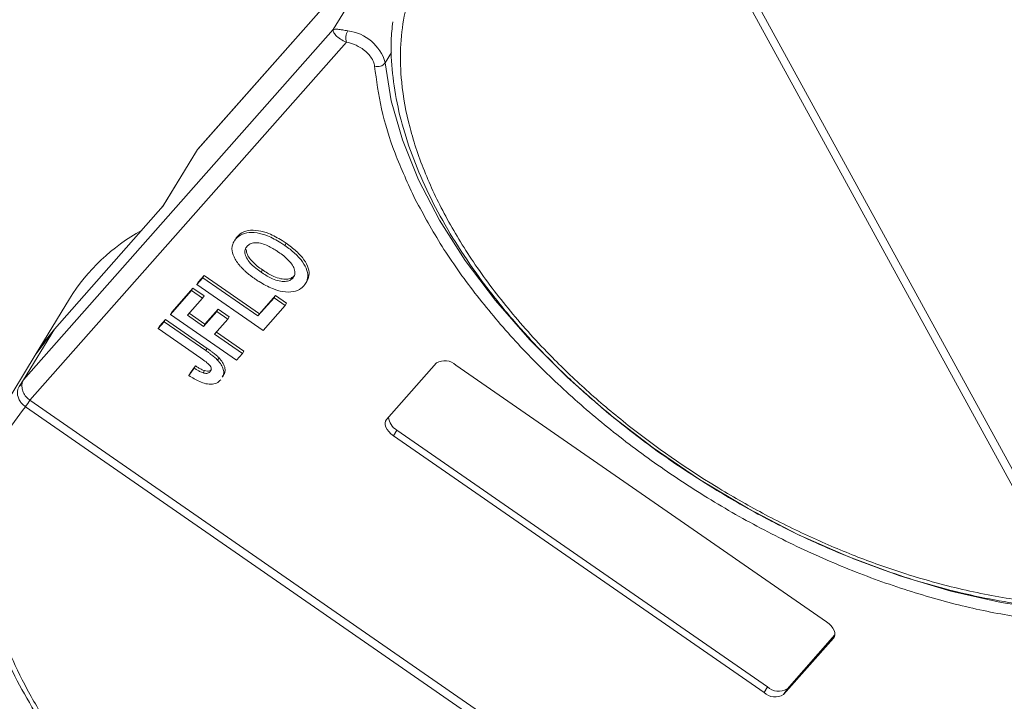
# Model space of a CAD drawing. Header units: millimetres. Extents: x 506 to 1981, y 649 to 1682.
# Tile 49 of 86: x 1284 to 1337, y 1526 to 1563. Entities that reach past the tile are written whole.
import ezdxf

# ---------------------------------------------------------------- set-up
doc = ezdxf.new("R2010")
doc.units = ezdxf.units.MM

msp = doc.modelspace()

# ---------------------------------------------------------------- linework, layer by layer
at = {"color": 7, "linetype": 'Continuous', "lineweight": 15}
for p, q in [((1293.542, 1556.04), (1310.393, 1575.114)), ((1310.424, 1575.156), (1293.573, 1556.082)), ((1341.44, 1531.238), (1319.024, 1572.21)), ((1319.406, 1572.419), (1341.822, 1531.447)), ((1302.602, 1565.339), (1300.921, 1562.577)), ((1300.921, 1562.577), (1284.07, 1543.503)), ((1284.417, 1542.39), (1301.648, 1561.894)), ((1303.766, 1560.769), (1304.11, 1561.336)), ((1293.48, 1555.956), (1291.64, 1552.932)), ((1291.675, 1552.971), (1293.542, 1556.04)), ((1293.48, 1555.956), (1293.542, 1556.04)), ((1293.542, 1556.04), (1293.573, 1556.082)), ((1285.75, 1546.265), (1291.675, 1552.971)), ((1295.709, 1551.309), (1295.634, 1551.187)), ((1295.515, 1551.018), (1295.507, 1551.006)), ((1295.582, 1551.128), (1295.553, 1551.081)), ((1298.37, 1550.94), (1298.295, 1550.817)), ((1293.578, 1548.814), (1293.905, 1549.184)), ((1293.905, 1549.184), (1293.83, 1549.061)), ((1293.905, 1549.184), (1296.908, 1547.102)), ((1297.003, 1549.367), (1297.077, 1549.49)), ((1298.808, 1549.168), (1298.733, 1549.046)), ((1293.503, 1548.691), (1293.83, 1549.061)), ((1293.578, 1548.814), (1293.503, 1548.691)), ((1297.107, 1546.193), (1293.503, 1548.691)), ((1293.83, 1549.061), (1296.833, 1546.979)), ((1299.493, 1548.883), (1299.568, 1549.006)), ((1292.065, 1547.063), (1293.22, 1548.37)), ((1292.14, 1547.186), (1293.295, 1548.493)), ((1293.295, 1548.493), (1293.22, 1548.37)), ((1293.22, 1548.37), (1293.821, 1547.954)), ((1293.295, 1548.493), (1293.895, 1548.077)), ((1293.895, 1548.077), (1293.821, 1547.954)), ((1296.908, 1547.102), (1297.779, 1548.089)), ((1297.779, 1548.089), (1297.705, 1547.966)), ((1297.779, 1548.089), (1298.38, 1547.672)), ((1286.576, 1547.922), (1284.709, 1544.853)), ((1293.821, 1547.954), (1292.993, 1547.017)), ((1296.833, 1546.979), (1297.705, 1547.966)), ((1298.305, 1547.549), (1297.107, 1546.193)), ((1297.705, 1547.966), (1298.305, 1547.549)), ((1298.305, 1547.549), (1298.38, 1547.672)), ((1292.14, 1547.186), (1292.065, 1547.063)), ((1295.669, 1544.565), (1292.065, 1547.063)), ((1292.993, 1547.017), (1293.87, 1546.408)), ((1293.088, 1547.125), (1293.945, 1546.531)), ((1293.87, 1546.408), (1294.589, 1547.222)), ((1293.945, 1546.531), (1294.664, 1547.345)), ((1294.664, 1547.345), (1294.589, 1547.222)), ((1294.589, 1547.222), (1295.19, 1546.806)), ((1294.664, 1547.345), (1295.265, 1546.928)), ((1296.908, 1547.102), (1296.833, 1546.979)), ((1291.39, 1546.298), (1291.717, 1546.668)), ((1291.464, 1546.421), (1291.791, 1546.791)), ((1291.791, 1546.791), (1291.717, 1546.668)), ((1291.717, 1546.668), (1293.988, 1545.094)), ((1291.791, 1546.791), (1294.063, 1545.216)), ((1293.945, 1546.531), (1293.87, 1546.408)), ((1295.19, 1546.806), (1294.471, 1545.992)), ((1295.265, 1546.928), (1295.19, 1546.806)), ((1284.07, 1543.503), (1285.75, 1546.265)), ((1284.709, 1544.853), (1285.75, 1546.265)), ((1291.464, 1546.421), (1291.39, 1546.298)), ((1293.722, 1544.682), (1291.39, 1546.298)), ((1294.471, 1545.992), (1295.995, 1544.935)), ((1294.567, 1546.1), (1296.07, 1545.058)), ((1294.063, 1545.216), (1293.988, 1545.094)), ((1295.995, 1544.935), (1295.669, 1544.565)), ((1295.995, 1544.935), (1296.07, 1545.058)), ((1284.709, 1544.853), (1282.897, 1541.876)), ((1294.711, 1544.699), (1294.636, 1544.577)), ((1303.827, 1541.342), (1306.547, 1544.421)), ((1293.356, 1544.14), (1293.075, 1543.738)), ((1293.15, 1543.86), (1293.075, 1543.738)), ((1293.15, 1543.86), (1293.431, 1544.262)), ((1293.431, 1544.262), (1293.356, 1544.14)), ((1293.923, 1544.002), (1293.849, 1543.879)), ((1307.607, 1544.306), (1327.786, 1530.317)), ((1283.86, 1543.198), (1284.07, 1543.503)), ((1294.905, 1543.646), (1294.979, 1543.769)), ((1284.418, 1542.389), (1331.259, 1509.917)), ((1284.169, 1542.04), (1284.167, 1542.041)), ((1331.009, 1509.567), (1284.169, 1542.04)), ((1304.395, 1540.765), (1304.208, 1540.458)), ((1304.395, 1540.765), (1324.573, 1526.776)), ((1324.386, 1526.469), (1304.208, 1540.458)), ((1328.167, 1529.433), (1325.447, 1526.354)), ((1325.634, 1526.661), (1328.241, 1529.613)), ((1328.221, 1529.522), (1328.167, 1529.433)), ((1324.573, 1526.776), (1324.386, 1526.469)), ((1325.634, 1526.661), (1325.447, 1526.354))]:
    msp.add_line(p, q, dxfattribs=at)
at = {"color": 7, "linetype": 'Continuous', "lineweight": 15, "flags": 128}
for points in [[(1339.954, 1530.978), (1337.289, 1531.374), (1334.554, 1531.99), (1331.781, 1532.82), (1328.997, 1533.855), (1326.231, 1535.084), (1323.515, 1536.495), (1320.875, 1538.072), (1318.34, 1539.798), (1315.937, 1541.656), (1313.69, 1543.626), (1311.625, 1545.687), (1309.762, 1547.817), (1308.121, 1549.993), (1306.72, 1552.194), (1305.573, 1554.395), (1304.693, 1556.573), (1304.088, 1558.705), (1303.766, 1560.769)], [(1284.709, 1544.853), (1285.17, 1545.544), (1285.75, 1546.265)], [(1304.208, 1540.458), (1304.074, 1540.563), (1303.958, 1540.679), (1303.865, 1540.8), (1303.798, 1540.924), (1303.76, 1541.044), (1303.752, 1541.157), (1303.775, 1541.258), (1303.827, 1541.342)], [(1327.786, 1530.317), (1327.92, 1530.212), (1328.036, 1530.097), (1328.129, 1529.975), (1328.196, 1529.851), (1328.234, 1529.731), (1328.242, 1529.618), (1328.219, 1529.517), (1328.167, 1529.433)]]:
    msp.add_lwpolyline(points, dxfattribs=at)
at = {"color": 7, "linetype": 'Continuous', "lineweight": 15}
for centre, radius, start, end in [((1302.411, 1562.116), 0.794, 150.2121, 196.251), ((1301.427, 1560.095), 2.434, 16.0927, 83.058), ((1303.349, 1561.079), 0.519, 251.1487, 323.3562), ((1295.644, 1542.284), 10.678, 118.8028, 148.1304), ((1307.002, 1543.667), 0.88, 46.5281, 121.1139), ((1283.829, 1542.942), 0.258, 54.61, 83.1615), ((1281.886, 1543.942), 2.969, 320.1892, 328.4863), ((1281.932, 1543.901), 2.91, 320.2234, 328.6895), ((1304.832, 1541.547), 0.896, 185.0002, 240.8046), ((1325.179, 1527.415), 0.88, 226.5281, 301.1139), ((1324.992, 1527.108), 0.88, 226.5281, 301.1139)]:
    msp.add_arc(centre, radius, start, end, dxfattribs=at)
for points, knots in [([(1341.44, 1531.238), (1340.476, 1531.297), (1338.519, 1531.418), (1335.373, 1531.997), (1332.34, 1532.817), (1329.497, 1533.82), (1326.888, 1534.924), (1324.297, 1536.209), (1320.911, 1538.149), (1317.713, 1540.379), (1314.82, 1542.811), (1312.643, 1544.886), (1310.539, 1547.21), (1308.627, 1549.742), (1307.081, 1552.255), (1305.882, 1554.76), (1305.036, 1557.268), (1304.618, 1559.554), (1304.553, 1561.579), (1304.756, 1563.344), (1305.224, 1565.003), (1306.206, 1567.042), (1307.699, 1568.766), (1309.638, 1570.117), (1311.443, 1571.014), (1313.644, 1571.713), (1316.229, 1572.161), (1318.102, 1572.194), (1319.024, 1572.21)], [0, 0, 0, 0, 0.038862, 0.078912, 0.1200677, 0.1522272, 0.1843815, 0.2172151, 0.2500433, 0.3156185, 0.347778, 0.3799323, 0.4210926, 0.4611415, 0.5, 0.5388632, 0.578912, 0.6200677, 0.6522272, 0.6843815, 0.7172151, 0.7500433, 0.8156185, 0.847778, 0.8799323, 0.9210926, 0.9611404, 1, 1, 1, 1]), ([(1301.648, 1561.894), (1301.534, 1561.946), (1301.291, 1562.056), (1301.054, 1562.265), (1300.92, 1562.455), (1300.92, 1562.536), (1300.921, 1562.577)], [0, 0, 0, 0, 0.23435, 0.498195, 0.748869, 1, 1, 1, 1]), ([(1300.921, 1562.577), (1300.991, 1562.594), (1301.1, 1562.62), (1301.413, 1562.563), (1301.625, 1562.527), (1301.721, 1562.511)], [0, 0, 0, 0, 0.4984129, 0.772928, 1, 1, 1, 1]), ([(1304.174, 1562.995), (1304.136, 1562.658), (1304.037, 1561.754), (1304.127, 1560.202), (1304.418, 1558.363), (1304.936, 1556.48), (1305.663, 1554.573), (1306.593, 1552.656), (1307.714, 1550.746), (1309.014, 1548.859), (1310.475, 1547.013), (1312.075, 1545.231), (1313.775, 1543.543), (1315.516, 1541.991), (1317.118, 1540.696), (1318.602, 1539.591), (1320.103, 1538.544), (1321.206, 1537.855), (1321.816, 1537.473)], [0, 0, 0, 0, 0.04157, 0.111425, 0.181343, 0.251234, 0.321027, 0.390661, 0.460062, 0.529153, 0.597797, 0.665722, 0.732344, 0.796145, 0.855223, 0.897404, 0.943271, 1, 1, 1, 1]), ([(1303.181, 1560.588), (1303.167, 1560.666), (1303.137, 1560.825), (1302.988, 1561.082), (1302.775, 1561.331), (1302.59, 1561.472), (1302.499, 1561.541)], [0, 0, 0, 0, 0.2455128, 0.5, 0.7544872, 1, 1, 1, 1]), ([(1305.399, 1553.326), (1305.007, 1554.17), (1304.232, 1555.837), (1303.49, 1558.278), (1303.284, 1559.818), (1303.181, 1560.588)], [0, 0, 0, 0, 0.3386059, 0.6692921, 1, 1, 1, 1]), ([(1339.902, 1530.358), (1338.906, 1530.492), (1336.915, 1530.759), (1333.788, 1531.517), (1330.596, 1532.535), (1327.369, 1533.836), (1324.187, 1535.385), (1321.124, 1537.144), (1318.219, 1539.081), (1315.499, 1541.17), (1312.974, 1543.399), (1310.66, 1545.758), (1308.596, 1548.223), (1306.788, 1550.767), (1305.862, 1552.473), (1305.399, 1553.326)], [0, 0, 0, 0, 0.07578, 0.151564, 0.229159, 0.30729, 0.385421, 0.463015, 0.538792, 0.614579, 0.690356, 0.766144, 0.843738, 0.921869, 1, 1, 1, 1]), ([(1295.583, 1551.128), (1295.59, 1551.142), (1295.611, 1551.182), (1295.652, 1551.243), (1295.69, 1551.287), (1295.709, 1551.309)], [0, 0, 0, 0, 0.214634, 0.60667, 1, 1, 1, 1]), ([(1295.634, 1551.187), (1295.682, 1551.236), (1295.83, 1551.384), (1296.192, 1551.539), (1296.754, 1551.534), (1297.409, 1551.345), (1297.922, 1551.07), (1298.223, 1550.866), (1298.295, 1550.817)], [0, 0, 0, 0, 0.101398, 0.306996, 0.506144, 0.685262, 0.924557, 1, 1, 1, 1]), ([(1295.709, 1551.309), (1295.757, 1551.359), (1295.904, 1551.507), (1296.267, 1551.662), (1296.828, 1551.656), (1297.483, 1551.467), (1297.997, 1551.193), (1298.298, 1550.989), (1298.37, 1550.94)], [0, 0, 0, 0, 0.101398, 0.306996, 0.506144, 0.685262, 0.924557, 1, 1, 1, 1]), ([(1295.417, 1550.683), (1295.42, 1550.719), (1295.427, 1550.792), (1295.455, 1550.887), (1295.489, 1550.972), (1295.53, 1551.048), (1295.577, 1551.12), (1295.615, 1551.164), (1295.634, 1551.187)], [0, 0, 0, 0, 0.185429, 0.37219, 0.527708, 0.683877, 0.841678, 1, 1, 1, 1]), ([(1297.003, 1549.367), (1296.908, 1549.435), (1296.668, 1549.608), (1296.364, 1549.892), (1296.162, 1550.209), (1296.1, 1550.474), (1296.148, 1550.659), (1296.216, 1550.745), (1296.239, 1550.775)], [0, 0, 0, 0, 0.158617, 0.400864, 0.573059, 0.745486, 0.912985, 1, 1, 1, 1]), ([(1296.239, 1550.775), (1296.29, 1550.823), (1296.394, 1550.918), (1296.646, 1550.981), (1296.96, 1550.957), (1297.373, 1550.818), (1297.704, 1550.628), (1297.911, 1550.487), (1297.951, 1550.459)], [0, 0, 0, 0, 0.160292, 0.321922, 0.490761, 0.657569, 0.933883, 1, 1, 1, 1]), ([(1298.295, 1550.817), (1298.39, 1550.749), (1298.677, 1550.545), (1299.09, 1550.17), (1299.434, 1549.689), (1299.575, 1549.235), (1299.52, 1548.876), (1299.39, 1548.704), (1299.334, 1548.63)], [0, 0, 0, 0, 0.101888, 0.307343, 0.492963, 0.678647, 0.860791, 1, 1, 1, 1]), ([(1298.37, 1550.94), (1298.465, 1550.872), (1298.751, 1550.667), (1299.165, 1550.292), (1299.506, 1549.813), (1299.656, 1549.361), (1299.593, 1549.123), (1299.563, 1549.008)], [0, 0, 0, 0, 0.119825, 0.361448, 0.579744, 0.798116, 1, 1, 1, 1]), ([(1295.859, 1549.702), (1295.793, 1549.785), (1295.661, 1549.951), (1295.488, 1550.268), (1295.414, 1550.518), (1295.417, 1550.666), (1295.417, 1550.683)], [0, 0, 0, 0, 0.250896, 0.502166, 0.940512, 1, 1, 1, 1]), ([(1297.077, 1549.49), (1296.982, 1549.558), (1296.743, 1549.73), (1296.441, 1550.014), (1296.231, 1550.333), (1296.207, 1550.506), (1296.194, 1550.592)], [0, 0, 0, 0, 0.21277, 0.537722, 0.768706, 1, 1, 1, 1]), ([(1297.951, 1550.459), (1298.046, 1550.391), (1298.313, 1550.199), (1298.641, 1549.884), (1298.826, 1549.541), (1298.864, 1549.281), (1298.799, 1549.128), (1298.744, 1549.059), (1298.733, 1549.046)], [0, 0, 0, 0, 0.15859, 0.447239, 0.620381, 0.793575, 0.961295, 1, 1, 1, 1]), ([(1296.7, 1548.981), (1296.652, 1549.014), (1296.556, 1549.081), (1296.412, 1549.19), (1296.266, 1549.306), (1296.122, 1549.432), (1295.983, 1549.563), (1295.901, 1549.655), (1295.859, 1549.702)], [0, 0, 0, 0, 0.15395, 0.308181, 0.478699, 0.649961, 0.824203, 1, 1, 1, 1]), ([(1298.733, 1549.046), (1298.681, 1548.998), (1298.576, 1548.904), (1298.315, 1548.848), (1297.989, 1548.874), (1297.549, 1549.024), (1297.219, 1549.219), (1297.023, 1549.353), (1297.003, 1549.367)], [0, 0, 0, 0, 0.15971, 0.320429, 0.491074, 0.67705, 0.96629, 1, 1, 1, 1]), ([(1298.808, 1549.168), (1298.755, 1549.121), (1298.65, 1549.026), (1298.39, 1548.971), (1298.064, 1548.996), (1297.624, 1549.147), (1297.294, 1549.342), (1297.098, 1549.476), (1297.077, 1549.49)], [0, 0, 0, 0, 0.15971, 0.320429, 0.491074, 0.67705, 0.96629, 1, 1, 1, 1]), ([(1299.334, 1548.63), (1299.286, 1548.581), (1299.139, 1548.432), (1298.777, 1548.273), (1298.213, 1548.279), (1297.557, 1548.47), (1297.056, 1548.74), (1296.764, 1548.937), (1296.7, 1548.981)], [0, 0, 0, 0, 0.102171, 0.30922, 0.51365, 0.692275, 0.932413, 1, 1, 1, 1]), ([(1293.988, 1545.094), (1294.036, 1545.06), (1294.132, 1544.993), (1294.258, 1544.9), (1294.368, 1544.815), (1294.46, 1544.738), (1294.553, 1544.66), (1294.608, 1544.604), (1294.636, 1544.577)], [0, 0, 0, 0, 0.20827, 0.416707, 0.561481, 0.706573, 0.852825, 1, 1, 1, 1]), ([(1294.063, 1545.216), (1294.111, 1545.183), (1294.206, 1545.116), (1294.333, 1545.022), (1294.443, 1544.938), (1294.535, 1544.861), (1294.627, 1544.783), (1294.683, 1544.727), (1294.711, 1544.699)], [0, 0, 0, 0, 0.20827, 0.416707, 0.561481, 0.706573, 0.852825, 1, 1, 1, 1]), ([(1293.722, 1544.682), (1293.817, 1544.614), (1293.982, 1544.497), (1294.166, 1544.338), (1294.265, 1544.214), (1294.294, 1544.12), (1294.285, 1544.024), (1294.246, 1543.972), (1294.222, 1543.94)], [0, 0, 0, 0, 0.292027, 0.504854, 0.613905, 0.723685, 0.829816, 1, 1, 1, 1]), ([(1294.636, 1544.577), (1294.707, 1544.494), (1294.851, 1544.328), (1294.963, 1544.061), (1294.99, 1543.821), (1294.915, 1543.707), (1294.883, 1543.658)], [0, 0, 0, 0, 0.2516566, 0.5040366, 0.7864531, 1, 1, 1, 1]), ([(1294.711, 1544.699), (1294.782, 1544.616), (1294.925, 1544.45), (1295.037, 1544.184), (1295.065, 1543.943), (1294.99, 1543.83), (1294.958, 1543.781)], [0, 0, 0, 0, 0.251657, 0.504037, 0.786453, 1, 1, 1, 1]), ([(1293.849, 1543.879), (1293.816, 1543.89), (1293.748, 1543.913), (1293.657, 1543.959), (1293.575, 1544.004), (1293.501, 1544.048), (1293.428, 1544.093), (1293.38, 1544.124), (1293.356, 1544.14)], [0, 0, 0, 0, 0.193806, 0.393127, 0.544069, 0.695412, 0.847613, 1, 1, 1, 1]), ([(1293.431, 1544.262), (1293.455, 1544.246), (1293.504, 1544.214), (1293.581, 1544.167), (1293.662, 1544.12), (1293.746, 1544.074), (1293.833, 1544.032), (1293.893, 1544.012), (1293.923, 1544.002)], [0, 0, 0, 0, 0.155996, 0.312125, 0.480895, 0.650212, 0.823248, 1, 1, 1, 1]), ([(1294.222, 1543.94), (1294.207, 1543.924), (1294.176, 1543.894), (1294.116, 1543.867), (1294.051, 1543.853), (1293.987, 1543.853), (1293.919, 1543.861), (1293.872, 1543.873), (1293.849, 1543.879)], [0, 0, 0, 0, 0.202387, 0.410907, 0.557829, 0.709472, 0.853224, 1, 1, 1, 1]), ([(1293.923, 1544.002), (1293.976, 1543.99), (1294.077, 1543.968), (1294.2, 1543.988), (1294.264, 1544.027), (1294.291, 1544.056), (1294.297, 1544.062)], [0, 0, 0, 0, 0.3303982, 0.6247668, 0.9173609, 1, 1, 1, 1]), ([(1294.802, 1543.499), (1294.752, 1543.451), (1294.639, 1543.34), (1294.37, 1543.247), (1294.013, 1543.271), (1293.561, 1543.427), (1293.266, 1543.615), (1293.075, 1543.738)], [0, 0, 0, 0, 0.155292, 0.353145, 0.543243, 0.704067, 1, 1, 1, 1]), ([(1284.167, 1542.041), (1284.104, 1542.091), (1283.99, 1542.181), (1283.852, 1542.367), (1283.767, 1542.555), (1283.733, 1542.745), (1283.741, 1542.911), (1283.782, 1543.064), (1283.836, 1543.156), (1283.86, 1543.198)], [0, 0, 0, 0, 0.172016, 0.3127556, 0.4995985, 0.630391, 0.7580256, 0.8892284, 1, 1, 1, 1]), ([(1283.979, 1543.152), (1283.989, 1543.063), (1284.01, 1542.885), (1284.154, 1542.627), (1284.307, 1542.469), (1284.402, 1542.401), (1284.417, 1542.39)], [0, 0, 0, 0, 0.313335, 0.626691, 0.940048, 1, 1, 1, 1]), ([(1284.417, 1542.39), (1284.417, 1542.39), (1284.417, 1542.39), (1284.418, 1542.389), (1284.418, 1542.389), (1284.418, 1542.389)], [0, 0, 0, 0, 0.3846993, 0.6923496, 1, 1, 1, 1]), ([(1331.009, 1509.567), (1330.519, 1509.092), (1329.525, 1508.128), (1327.582, 1506.999), (1325.475, 1506.2), (1323.29, 1505.707), (1321.12, 1505.458), (1318.796, 1505.418), (1315.526, 1505.651), (1312.081, 1506.309), (1308.594, 1507.361), (1305.75, 1508.42), (1302.717, 1509.795), (1299.583, 1511.507), (1296.633, 1513.402), (1293.846, 1515.484), (1291.218, 1517.767), (1288.982, 1520.045), (1287.138, 1522.235), (1285.649, 1524.29), (1284.376, 1526.376), (1282.995, 1529.168), (1282.126, 1531.901), (1281.794, 1534.474), (1281.808, 1536.472), (1282.178, 1538.476), (1282.948, 1540.418), (1283.766, 1541.504), (1284.169, 1542.04)], [0, 0, 0, 0, 0.038862, 0.078912, 0.120068, 0.152227, 0.184382, 0.217215, 0.250043, 0.315618, 0.347778, 0.379932, 0.421093, 0.461142, 0.5, 0.538863, 0.578912, 0.620068, 0.652227, 0.684382, 0.717215, 0.750043, 0.815618, 0.847778, 0.879932, 0.921093, 0.96114, 1, 1, 1, 1]), ([(1282.278, 1540.615), (1282.12, 1540.255), (1281.745, 1539.399), (1281.426, 1537.914), (1281.269, 1536.208), (1281.346, 1534.424), (1281.644, 1532.583), (1282.16, 1530.701), (1282.888, 1528.793), (1283.818, 1526.876), (1284.939, 1524.966), (1286.238, 1523.079), (1287.699, 1521.233), (1289.299, 1519.451), (1291, 1517.763), (1292.74, 1516.211), (1294.342, 1514.916), (1295.826, 1513.811), (1297.327, 1512.764), (1298.43, 1512.075), (1299.04, 1511.693)], [0, 0, 0, 0, 0.0439737, 0.1045045, 0.1652134, 0.2260566, 0.2869551, 0.3478301, 0.4086191, 0.4692697, 0.5297172, 0.5898957, 0.6496838, 0.7088463, 0.7668735, 0.8224437, 0.8739002, 0.9106398, 0.9505895, 1, 1, 1, 1]), ([(1321.816, 1537.473), (1322.664, 1536.976), (1323.853, 1536.278), (1325.652, 1535.354), (1327.196, 1534.617), (1329.05, 1533.826), (1331, 1533.092), (1333.033, 1532.436), (1335.109, 1531.882), (1337.202, 1531.442), (1339.277, 1531.144), (1340.813, 1530.992), (1341.629, 1530.986), (1341.787, 1530.985)], [0, 0, 0, 0, 0.130517, 0.183018, 0.269988, 0.35985, 0.455797, 0.555409, 0.657717, 0.761961, 0.867622, 0.974343, 1, 1, 1, 1])]:
    msp.add_open_spline(points, degree=3, knots=knots, dxfattribs=at)
for points in [[(1302.499, 1561.541), (1302.36, 1561.627), (1302.082, 1561.797), (1301.793, 1561.862), (1301.648, 1561.894)], [(1284.07, 1543.503), (1284.043, 1543.45), (1283.988, 1543.343), (1283.982, 1543.216), (1283.979, 1543.152)]]:
    msp.add_open_spline(points, degree=3, dxfattribs=at)

doc.saveas('drawing.dxf')
